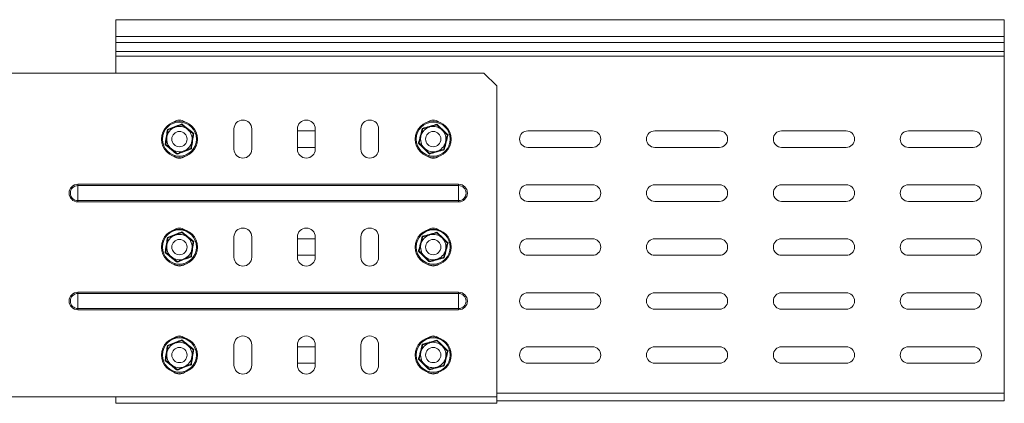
# Model space of a CAD drawing. Header units: millimetres. Extents: x -337 to 4147, y -1590 to -64.
# Tile 41 of 41: x 3759 to 4147, y -515 to -364. Entities that reach past the tile are written whole.
import ezdxf

# ---------------------------------------------------------------- set-up
doc = ezdxf.new("R2010")
doc.units = ezdxf.units.MM

msp = doc.modelspace()

# ---------------------------------------------------------------- linework, layer by layer
at = {"color": 7, "linetype": 'Continuous', "lineweight": 15}
for p, q in [((4147.42, -364.14), (3797.42, -364.14)), ((3797.42, -370.76), (3797.42, -364.14)), ((4147.42, -370.76), (4147.42, -364.14)), ((3797.42, -373.14), (3797.42, -370.76)), ((4147.42, -373.14), (4147.42, -370.76)), ((3797.42, -376.72), (3797.42, -373.14)), ((4147.42, -376.72), (4147.42, -373.14)), ((3797.42, -378.44), (3797.42, -376.72)), ((3797.42, -385.14), (3797.42, -378.44)), ((4147.42, -378.44), (4147.42, -376.72)), ((4147.42, -511.14), (4147.42, -378.44)), ((3942.42, -385.14), (3713.83, -385.14)), ((3947.42, -390.14), (3942.42, -385.14)), ((3947.42, -512.64), (3947.42, -390.14)), ((3843.92, -415.14), (3843.92, -407.14)), ((3850.92, -407.14), (3850.92, -415.14)), ((3868.92, -415.14), (3868.92, -407.14)), ((3875.92, -407.14), (3875.92, -415.14)), ((3893.92, -415.14), (3893.92, -407.14)), ((3900.92, -407.14), (3900.92, -415.14)), ((3868.92, -407.89), (3875.92, -407.89)), ((3925.92, -407.44), (3925.92, -407.57)), ((3959.67, -407.89), (3985.17, -407.89)), ((4009.67, -407.89), (4035.17, -407.89)), ((4059.67, -407.89), (4085.17, -407.89)), ((4109.67, -407.89), (4135.17, -407.89)), ((3875.92, -414.39), (3868.92, -414.39)), ((3918.92, -414.84), (3918.92, -414.71)), ((3985.17, -414.39), (3959.67, -414.39)), ((4035.17, -414.39), (4009.67, -414.39)), ((4085.17, -414.39), (4059.67, -414.39)), ((4135.17, -414.39), (4109.67, -414.39)), ((3959.67, -429.14), (3985.17, -429.14)), ((4009.67, -429.14), (4035.17, -429.14)), ((4059.67, -429.14), (4085.17, -429.14)), ((4109.67, -429.14), (4135.17, -429.14)), ((3985.17, -435.64), (3959.67, -435.64)), ((4035.17, -435.64), (4009.67, -435.64)), ((4085.17, -435.64), (4059.67, -435.64)), ((4135.17, -435.64), (4109.67, -435.64)), ((3843.92, -457.64), (3843.92, -449.64)), ((3850.92, -449.64), (3850.92, -457.64)), ((3868.92, -457.64), (3868.92, -449.64)), ((3875.92, -449.64), (3875.92, -457.64)), ((3893.92, -457.64), (3893.92, -449.64)), ((3900.92, -449.64), (3900.92, -457.64)), ((3925.92, -449.94), (3925.92, -450.07)), ((3868.92, -450.39), (3875.92, -450.39)), ((3959.67, -450.39), (3985.17, -450.39)), ((4009.67, -450.39), (4035.17, -450.39)), ((4059.67, -450.39), (4085.17, -450.39)), ((4109.67, -450.39), (4135.17, -450.39)), ((3875.92, -456.89), (3868.92, -456.89)), ((3918.92, -457.34), (3918.92, -457.21)), ((3985.17, -456.89), (3959.67, -456.89)), ((4035.17, -456.89), (4009.67, -456.89)), ((4085.17, -456.89), (4059.67, -456.89)), ((4135.17, -456.89), (4109.67, -456.89)), ((3959.67, -471.64), (3985.17, -471.64)), ((4009.67, -471.64), (4035.17, -471.64)), ((4059.67, -471.64), (4085.17, -471.64)), ((4109.67, -471.64), (4135.17, -471.64)), ((3985.17, -478.14), (3959.67, -478.14)), ((4035.17, -478.14), (4009.67, -478.14)), ((4085.17, -478.14), (4059.67, -478.14)), ((4135.17, -478.14), (4109.67, -478.14)), ((3843.92, -500.14), (3843.92, -492.14)), ((3850.92, -492.14), (3850.92, -500.14)), ((3868.92, -500.14), (3868.92, -492.14)), ((3875.92, -492.14), (3875.92, -500.14)), ((3893.92, -500.14), (3893.92, -492.14)), ((3900.92, -492.14), (3900.92, -500.14)), ((3925.92, -492.44), (3925.92, -492.57)), ((3868.92, -492.89), (3875.92, -492.89)), ((3959.67, -492.89), (3985.17, -492.89)), ((4009.67, -492.89), (4035.17, -492.89)), ((4059.67, -492.89), (4085.17, -492.89)), ((4109.67, -492.89), (4135.17, -492.89)), ((3875.92, -499.39), (3868.92, -499.39)), ((3918.92, -499.84), (3918.92, -499.71)), ((3985.17, -499.39), (3959.67, -499.39)), ((4035.17, -499.39), (4009.67, -499.39)), ((4085.17, -499.39), (4059.67, -499.39)), ((4135.17, -499.39), (4109.67, -499.39)), ((4147.42, -514.14), (4147.42, -511.14)), ((3797.42, -512.64), (3687.42, -512.64)), ((3797.42, -515.14), (3797.42, -512.64)), ((3947.42, -515.14), (3797.42, -515.14)), ((3947.42, -515.14), (3947.42, -512.64)), ((4147.42, -514.14), (3947.42, -514.14))]:
    msp.add_line(p, q, dxfattribs=at)
at = {"color": 7, "linetype": 'Continuous', "lineweight": 0}
for p, q in [((4147.42, -370.76), (3797.42, -370.76)), ((4147.42, -373.14), (3797.42, -373.14)), ((4147.42, -376.72), (3797.42, -376.72)), ((4147.42, -378.44), (3797.42, -378.44)), ((3782.42, -429.42), (3782.42, -428.93)), ((3782.42, -428.93), (3932.42, -428.93)), ((3932.42, -429.42), (3782.42, -429.42)), ((3782.42, -429.42), (3782.42, -435.36)), ((3932.42, -429.42), (3932.42, -428.93)), ((3932.42, -429.42), (3932.42, -435.36)), ((3782.42, -435.36), (3932.42, -435.36)), ((3782.42, -435.85), (3782.42, -435.36)), ((3932.42, -435.85), (3782.42, -435.85)), ((3932.42, -435.85), (3932.42, -435.36)), ((3782.42, -471.92), (3782.42, -471.43)), ((3782.42, -471.43), (3932.42, -471.43)), ((3782.42, -471.92), (3782.42, -477.86)), ((3932.42, -471.92), (3782.42, -471.92)), ((3932.42, -471.92), (3932.42, -471.43)), ((3932.42, -471.92), (3932.42, -477.86)), ((3782.42, -477.86), (3932.42, -477.86)), ((3782.42, -478.35), (3782.42, -477.86)), ((3932.42, -478.35), (3782.42, -478.35)), ((3932.42, -478.35), (3932.42, -477.86)), ((4147.42, -511.14), (3947.42, -511.14)), ((3947.42, -512.64), (3797.42, -512.64))]:
    msp.add_line(p, q, dxfattribs=at)
at = {"color": 7, "linetype": 'Continuous', "lineweight": 15}
for centre, radius in [((3822.42, -411.14), 7.1), ((3922.42, -411.14), 7.1), ((3822.42, -411.14), 3), ((3922.42, -411.14), 3), ((3822.42, -453.64), 7.1), ((3922.42, -453.64), 7.1), ((3822.42, -453.64), 3), ((3922.42, -453.64), 3), ((3822.42, -496.14), 7.1), ((3922.42, -496.14), 7.1), ((3822.42, -496.14), 3), ((3922.42, -496.14), 3)]:
    msp.add_circle(centre, radius, dxfattribs=at)
at = {"color": 7, "linetype": 'Continuous', "lineweight": 0}
for centre in [(3822.42, -411.14), (3922.42, -411.14), (3822.42, -453.64), (3922.42, -453.64), (3822.42, -496.14), (3922.42, -496.14)]:
    msp.add_circle(centre, 6.73, dxfattribs=at)
at = {"color": 7, "linetype": 'Continuous', "lineweight": 15}
for centre, radius, start, end in [((3822.42, -411.14), 5, 111.1134, 171.1134), ((3822.42, -407.14), 3.5, 52.3192, 127.6808), ((3822.42, -411.14), 5, 51.1134, 111.1134), ((3822.42, -411.14), 5, 351.1134, 51.1134), ((3847.42, -407.14), 3.5, 0, 180), ((3872.42, -407.14), 3.5, 0, 180), ((3897.42, -407.14), 3.5, 0, 180), ((3922.42, -411.14), 5, 105.7649, 165.7649), ((3922.42, -407.14), 3.5, 52.3192, 127.6808), ((3922.42, -411.14), 5, 45.7649, 105.7649), ((3822.42, -411.14), 5, 171.1134, 231.1134), ((3922.42, -411.14), 5, 165.7649, 225.7649), ((3922.42, -411.14), 5, 345.7649, 45.7649), ((3959.67, -411.14), 3.25, 90, 270), ((3985.17, -411.14), 3.25, 270, 90), ((4009.67, -411.14), 3.25, 90, 270), ((4035.17, -411.14), 3.25, 270, 90), ((4059.67, -411.14), 3.25, 90, 270), ((4085.17, -411.14), 3.25, 270, 90), ((4109.67, -411.14), 3.25, 90, 270), ((4135.17, -411.14), 3.25, 270, 90), ((3822.42, -411.14), 5, 231.1134, 291.1134), ((3822.42, -411.14), 5, 291.1134, 351.1134), ((3922.42, -411.14), 5, 225.7649, 285.7649), ((3922.42, -411.14), 5, 285.7649, 345.7649), ((3822.42, -415.14), 3.5, 232.3192, 307.6808), ((3847.42, -415.14), 3.5, 180, 0), ((3872.42, -415.14), 3.5, 180, 0), ((3897.42, -415.14), 3.5, 180, 0), ((3922.42, -415.14), 3.5, 232.3192, 307.6808), ((3959.67, -432.39), 3.25, 90, 270), ((3985.17, -432.39), 3.25, 270, 90), ((4009.67, -432.39), 3.25, 90, 270), ((4035.17, -432.39), 3.25, 270, 90), ((4059.67, -432.39), 3.25, 90, 270), ((4085.17, -432.39), 3.25, 270, 90), ((4109.67, -432.39), 3.25, 90, 270), ((4135.17, -432.39), 3.25, 270, 90), ((3822.42, -453.64), 5, 111.1134, 171.1134), ((3822.42, -449.64), 3.5, 52.3192, 127.6808), ((3822.42, -453.64), 5, 51.1134, 111.1134), ((3822.42, -453.64), 5, 351.1134, 51.1134), ((3847.42, -449.64), 3.5, 0, 180), ((3872.42, -449.64), 3.5, 0, 180), ((3897.42, -449.64), 3.5, 0, 180), ((3922.42, -453.64), 5, 105.7649, 165.7649), ((3922.42, -449.64), 3.5, 52.3192, 127.6808), ((3922.42, -453.64), 5, 45.7649, 105.7649), ((3822.42, -453.64), 5, 171.1134, 231.1134), ((3922.42, -453.64), 5, 165.7649, 225.7649), ((3922.42, -453.64), 5, 345.7649, 45.7649), ((3959.67, -453.64), 3.25, 90, 270), ((3985.17, -453.64), 3.25, 270, 90), ((4009.67, -453.64), 3.25, 90, 270), ((4035.17, -453.64), 3.25, 270, 90), ((4059.67, -453.64), 3.25, 90, 270), ((4085.17, -453.64), 3.25, 270, 90), ((4109.67, -453.64), 3.25, 90, 270), ((4135.17, -453.64), 3.25, 270, 90), ((3822.42, -453.64), 5, 231.1134, 291.1134), ((3822.42, -453.64), 5, 291.1134, 351.1134), ((3847.42, -457.64), 3.5, 180, 0), ((3872.42, -457.64), 3.5, 180, 0), ((3897.42, -457.64), 3.5, 180, 0), ((3922.42, -453.64), 5, 225.7649, 285.7649), ((3922.42, -453.64), 5, 285.7649, 345.7649), ((3822.42, -457.64), 3.5, 232.3192, 307.6808), ((3922.42, -457.64), 3.5, 232.3192, 307.6808), ((3959.67, -474.89), 3.25, 90, 270), ((3985.17, -474.89), 3.25, 270, 90), ((4009.67, -474.89), 3.25, 90, 270), ((4035.17, -474.89), 3.25, 270, 90), ((4059.67, -474.89), 3.25, 90, 270), ((4085.17, -474.89), 3.25, 270, 90), ((4109.67, -474.89), 3.25, 90, 270), ((4135.17, -474.89), 3.25, 270, 90), ((3822.42, -492.14), 3.5, 52.3192, 127.6808), ((3847.42, -492.14), 3.5, 0, 180), ((3872.42, -492.14), 3.5, 0, 180), ((3897.42, -492.14), 3.5, 0, 180), ((3922.42, -492.14), 3.5, 52.3192, 127.6808), ((3822.42, -496.14), 5, 111.1134, 171.1134), ((3822.42, -496.14), 5, 51.1134, 111.1134), ((3822.42, -496.14), 5, 351.1134, 51.1134), ((3922.42, -496.14), 5, 105.7649, 165.7649), ((3922.42, -496.14), 5, 45.7649, 105.7649), ((3922.42, -496.14), 5, 345.7649, 45.7649), ((3822.42, -496.14), 5, 171.1134, 231.1134), ((3922.42, -496.14), 5, 165.7649, 225.7649), ((3959.67, -496.14), 3.25, 90, 270), ((3985.17, -496.14), 3.25, 270, 90), ((4009.67, -496.14), 3.25, 90, 270), ((4035.17, -496.14), 3.25, 270, 90), ((4059.67, -496.14), 3.25, 90, 270), ((4085.17, -496.14), 3.25, 270, 90), ((4109.67, -496.14), 3.25, 90, 270), ((4135.17, -496.14), 3.25, 270, 90), ((3822.42, -496.14), 5, 231.1134, 291.1134), ((3822.42, -496.14), 5, 291.1134, 351.1134), ((3847.42, -500.14), 3.5, 180, 0), ((3872.42, -500.14), 3.5, 180, 0), ((3897.42, -500.14), 3.5, 180, 0), ((3922.42, -496.14), 5, 225.7649, 285.7649), ((3922.42, -496.14), 5, 285.7649, 345.7649), ((3822.42, -500.14), 3.5, 232.3192, 307.6808), ((3922.42, -500.14), 3.5, 232.3192, 307.6808)]:
    msp.add_arc(centre, radius, start, end, dxfattribs=at)
at = {"color": 7, "linetype": 'Continuous', "lineweight": 0}
for centre, radius, start, end in [((3782.42, -432.39), 3.46, 90, 270), ((3782.42, -432.39), 2.97, 90, 270), ((3932.42, -432.39), 3.46, 270, 90), ((3932.42, -432.39), 2.97, 270, 90), ((3782.42, -474.89), 3.46, 90, 270), ((3782.42, -474.89), 2.97, 90, 270), ((3932.42, -474.89), 3.46, 270, 90), ((3932.42, -474.89), 2.97, 270, 90)]:
    msp.add_arc(centre, radius, start, end, dxfattribs=at)
for points, knots in [([(3816.76, -413.33), (3816.8, -413.09), (3817, -411.92), (3817.32, -409.9), (3817.58, -408.14), (3817.7, -407.33)], [0, 0, 0, 0, 0.118083, 0.592258, 1, 1, 1, 1]), ([(3817.7, -407.33), (3817.92, -407.25), (3819.03, -406.83), (3820.94, -406.1), (3822.6, -405.45), (3823.36, -405.15)], [0, 0, 0, 0, 0.118083, 0.592259, 1, 1, 1, 1]), ([(3823.36, -405.15), (3823.54, -405.3), (3824.46, -406.05), (3826.05, -407.34), (3827.44, -408.45), (3828.08, -408.96)], [0, 0, 0, 0, 0.118086, 0.592261, 1, 1, 1, 1]), ([(3916.58, -412.79), (3916.64, -412.56), (3916.95, -411.41), (3917.46, -409.43), (3917.88, -407.71), (3918.08, -406.91)], [0, 0, 0, 0, 0.118083, 0.592258, 1, 1, 1, 1]), ([(3918.08, -406.91), (3918.3, -406.85), (3919.45, -406.53), (3921.42, -405.99), (3923.13, -405.49), (3923.91, -405.26)], [0, 0, 0, 0, 0.118082, 0.592258, 1, 1, 1, 1]), ([(3923.91, -405.26), (3924.08, -405.43), (3924.92, -406.26), (3926.38, -407.7), (3927.67, -408.92), (3928.26, -409.49)], [0, 0, 0, 0, 0.1180826, 0.5922584, 1, 1, 1, 1]), ([(3828.08, -408.96), (3828.04, -409.19), (3827.85, -410.36), (3827.52, -412.38), (3827.26, -414.14), (3827.14, -414.95)], [0, 0, 0, 0, 0.118082, 0.592258, 1, 1, 1, 1]), ([(3928.26, -409.49), (3928.2, -409.72), (3927.9, -410.87), (3927.39, -412.85), (3926.96, -414.57), (3926.77, -415.37)], [0, 0, 0, 0, 0.1180833, 0.5922591, 1, 1, 1, 1]), ([(3821.49, -417.13), (3821.3, -416.98), (3820.39, -416.23), (3818.8, -414.94), (3817.41, -413.84), (3816.76, -413.33)], [0, 0, 0, 0, 0.118083, 0.592259, 1, 1, 1, 1]), ([(3827.14, -414.95), (3826.92, -415.03), (3825.81, -415.45), (3823.9, -416.18), (3822.25, -416.83), (3821.49, -417.13)], [0, 0, 0, 0, 0.118085, 0.592258, 1, 1, 1, 1]), ([(3920.93, -417.02), (3920.76, -416.85), (3919.92, -416.02), (3918.46, -414.58), (3917.18, -413.36), (3916.58, -412.79)], [0, 0, 0, 0, 0.118083, 0.5922601, 1, 1, 1, 1]), ([(3926.77, -415.37), (3926.54, -415.43), (3925.4, -415.75), (3923.42, -416.29), (3921.72, -416.79), (3920.93, -417.02)], [0, 0, 0, 0, 0.118082, 0.592258, 1, 1, 1, 1]), ([(3816.76, -455.83), (3816.8, -455.59), (3817, -454.42), (3817.32, -452.4), (3817.58, -450.64), (3817.7, -449.83)], [0, 0, 0, 0, 0.118083, 0.592258, 1, 1, 1, 1]), ([(3817.7, -449.83), (3817.92, -449.75), (3819.03, -449.33), (3820.94, -448.6), (3822.6, -447.95), (3823.36, -447.65)], [0, 0, 0, 0, 0.118083, 0.592259, 1, 1, 1, 1]), ([(3823.36, -447.65), (3823.54, -447.8), (3824.46, -448.55), (3826.05, -449.84), (3827.44, -450.95), (3828.08, -451.46)], [0, 0, 0, 0, 0.118087, 0.592261, 1, 1, 1, 1]), ([(3916.58, -455.29), (3916.64, -455.06), (3916.95, -453.91), (3917.46, -451.93), (3917.88, -450.21), (3918.08, -449.41)], [0, 0, 0, 0, 0.118083, 0.592259, 1, 1, 1, 1]), ([(3918.08, -449.41), (3918.3, -449.35), (3919.45, -449.03), (3921.42, -448.49), (3923.13, -447.99), (3923.91, -447.76)], [0, 0, 0, 0, 0.118082, 0.592258, 1, 1, 1, 1]), ([(3923.91, -447.76), (3924.08, -447.93), (3924.92, -448.76), (3926.38, -450.2), (3927.67, -451.42), (3928.26, -451.99)], [0, 0, 0, 0, 0.118083, 0.592258, 1, 1, 1, 1]), ([(3828.08, -451.46), (3828.04, -451.69), (3827.85, -452.86), (3827.52, -454.88), (3827.26, -456.64), (3827.14, -457.45)], [0, 0, 0, 0, 0.118083, 0.5922579, 1, 1, 1, 1]), ([(3928.26, -451.99), (3928.2, -452.22), (3927.9, -453.37), (3927.39, -455.35), (3926.96, -457.07), (3926.77, -457.87)], [0, 0, 0, 0, 0.118083, 0.592259, 1, 1, 1, 1]), ([(3821.49, -459.63), (3821.3, -459.48), (3820.39, -458.73), (3818.8, -457.44), (3817.41, -456.34), (3816.76, -455.83)], [0, 0, 0, 0, 0.118082, 0.592259, 1, 1, 1, 1]), ([(3827.14, -457.45), (3826.92, -457.53), (3825.81, -457.95), (3823.9, -458.68), (3822.25, -459.33), (3821.49, -459.63)], [0, 0, 0, 0, 0.118085, 0.592258, 1, 1, 1, 1]), ([(3920.93, -459.52), (3920.76, -459.35), (3919.92, -458.52), (3918.46, -457.08), (3917.18, -455.86), (3916.58, -455.29)], [0, 0, 0, 0, 0.118083, 0.59226, 1, 1, 1, 1]), ([(3926.77, -457.87), (3926.54, -457.93), (3925.4, -458.25), (3923.42, -458.79), (3921.72, -459.29), (3920.93, -459.52)], [0, 0, 0, 0, 0.118082, 0.5922578, 1, 1, 1, 1]), ([(3816.76, -498.33), (3816.8, -498.09), (3817, -496.92), (3817.32, -494.9), (3817.58, -493.14), (3817.7, -492.33)], [0, 0, 0, 0, 0.118083, 0.592258, 1, 1, 1, 1]), ([(3817.7, -492.33), (3817.92, -492.25), (3819.03, -491.83), (3820.94, -491.1), (3822.6, -490.45), (3823.36, -490.15)], [0, 0, 0, 0, 0.118083, 0.592259, 1, 1, 1, 1]), ([(3823.36, -490.15), (3823.54, -490.3), (3824.46, -491.05), (3826.05, -492.34), (3827.44, -493.45), (3828.08, -493.96)], [0, 0, 0, 0, 0.118086, 0.592261, 1, 1, 1, 1]), ([(3916.58, -497.79), (3916.64, -497.56), (3916.95, -496.41), (3917.46, -494.43), (3917.88, -492.71), (3918.08, -491.91)], [0, 0, 0, 0, 0.118083, 0.592258, 1, 1, 1, 1]), ([(3918.08, -491.91), (3918.3, -491.85), (3919.45, -491.53), (3921.42, -490.99), (3923.13, -490.49), (3923.91, -490.26)], [0, 0, 0, 0, 0.118082, 0.592258, 1, 1, 1, 1]), ([(3923.91, -490.26), (3924.08, -490.43), (3924.92, -491.26), (3926.38, -492.7), (3927.67, -493.92), (3928.26, -494.49)], [0, 0, 0, 0, 0.118083, 0.592258, 1, 1, 1, 1]), ([(3828.08, -493.96), (3828.04, -494.19), (3827.85, -495.36), (3827.52, -497.38), (3827.26, -499.14), (3827.14, -499.95)], [0, 0, 0, 0, 0.118083, 0.592258, 1, 1, 1, 1]), ([(3928.26, -494.49), (3928.2, -494.72), (3927.9, -495.87), (3927.39, -497.85), (3926.96, -499.57), (3926.77, -500.37)], [0, 0, 0, 0, 0.118083, 0.592259, 1, 1, 1, 1]), ([(3821.49, -502.13), (3821.3, -501.98), (3820.39, -501.23), (3818.8, -499.94), (3817.41, -498.84), (3816.76, -498.33)], [0, 0, 0, 0, 0.118083, 0.592259, 1, 1, 1, 1]), ([(3827.14, -499.95), (3826.92, -500.03), (3825.81, -500.45), (3823.9, -501.18), (3822.25, -501.83), (3821.49, -502.13)], [0, 0, 0, 0, 0.118085, 0.592258, 1, 1, 1, 1]), ([(3920.93, -502.02), (3920.76, -501.85), (3919.92, -501.02), (3918.46, -499.58), (3917.18, -498.36), (3916.58, -497.79)], [0, 0, 0, 0, 0.118083, 0.59226, 1, 1, 1, 1]), ([(3926.77, -500.37), (3926.54, -500.43), (3925.4, -500.75), (3923.42, -501.29), (3921.72, -501.79), (3920.93, -502.02)], [0, 0, 0, 0, 0.118082, 0.592258, 1, 1, 1, 1])]:
    msp.add_open_spline(points, degree=3, knots=knots, dxfattribs=at)
at = {"color": 7, "linetype": 'Continuous', "lineweight": 15}
for points, knots in [([(3817.7, -407.33), (3817.7, -407.33), (3817.73, -407.36), (3817.8, -407.41), (3817.87, -407.47), (3817.92, -407.51), (3817.92, -407.51), (3817.93, -407.52)], [0, 0, 0, 0, 0.007895, 0.267531, 0.52861, 0.76382, 1, 1, 1, 1]), ([(3817.93, -407.52), (3818.72, -407.21), (3819.61, -406.87), (3820.53, -406.51), (3820.62, -406.48)], [0, 0, 0, 0, 0.896037, 1, 1, 1, 1]), ([(3820.62, -406.48), (3821.36, -406.19), (3822.28, -405.83), (3823.14, -405.5), (3823.31, -405.44)], [0, 0, 0, 0, 0.8014645, 1, 1, 1, 1]), ([(3823.31, -405.44), (3823.31, -405.43), (3823.32, -405.42), (3823.33, -405.36), (3823.34, -405.27), (3823.35, -405.19), (3823.36, -405.15), (3823.36, -405.15)], [0, 0, 0, 0, 0.236179, 0.471384, 0.732463, 0.992099, 1, 1, 1, 1]), ([(3825.56, -407.25), (3825.45, -407.16), (3824.71, -406.56), (3823.95, -405.95), (3823.34, -405.46), (3823.31, -405.44)], [0, 0, 0, 0, 0.14848, 0.965572, 1, 1, 1, 1]), ([(3827.81, -409.06), (3827.62, -408.91), (3826.9, -408.33), (3826.13, -407.71), (3825.56, -407.25)], [0, 0, 0, 0, 0.263258, 1, 1, 1, 1]), ([(3917.58, -409.91), (3917.77, -409.14), (3918.01, -408.19), (3918.24, -407.29), (3918.29, -407.11)], [0, 0, 0, 0, 0.801466, 1, 1, 1, 1]), ([(3918.08, -406.91), (3918.08, -406.91), (3918.11, -406.94), (3918.16, -406.99), (3918.23, -407.06), (3918.28, -407.1), (3918.28, -407.11), (3918.29, -407.11)], [0, 0, 0, 0, 0.007915, 0.267542, 0.528609, 0.763823, 1, 1, 1, 1]), ([(3918.29, -407.11), (3919.1, -406.88), (3920.02, -406.62), (3920.97, -406.36), (3921.06, -406.33)], [0, 0, 0, 0, 0.896033, 1, 1, 1, 1]), ([(3921.06, -406.33), (3921.83, -406.11), (3922.78, -405.84), (3923.67, -405.59), (3923.84, -405.54)], [0, 0, 0, 0, 0.801465, 1, 1, 1, 1]), ([(3923.84, -405.54), (3923.84, -405.54), (3923.85, -405.53), (3923.86, -405.47), (3923.88, -405.38), (3923.9, -405.3), (3923.91, -405.26), (3923.91, -405.26)], [0, 0, 0, 0, 0.23618, 0.471379, 0.732468, 0.992102, 1, 1, 1, 1]), ([(3925.91, -407.56), (3925.81, -407.46), (3925.12, -406.79), (3924.43, -406.11), (3923.86, -405.57), (3923.84, -405.54)], [0, 0, 0, 0, 0.148491, 0.965576, 1, 1, 1, 1]), ([(3817.04, -413.22), (3817.17, -412.38), (3817.31, -411.44), (3817.47, -410.47), (3817.48, -410.37)], [0, 0, 0, 0, 0.896036, 1, 1, 1, 1]), ([(3817.48, -410.37), (3817.6, -409.59), (3817.76, -408.61), (3817.9, -407.7), (3817.93, -407.52)], [0, 0, 0, 0, 0.801464, 1, 1, 1, 1]), ([(3827.81, -409.06), (3827.68, -409.9), (3827.53, -410.84), (3827.38, -411.81), (3827.36, -411.91)], [0, 0, 0, 0, 0.896038, 1, 1, 1, 1]), ([(3827.81, -409.06), (3827.81, -409.06), (3827.82, -409.06), (3827.88, -409.03), (3827.97, -409), (3828.04, -408.97), (3828.08, -408.96), (3828.08, -408.96)], [0, 0, 0, 0, 0.236176, 0.471392, 0.732481, 0.992099, 1, 1, 1, 1]), ([(3916.87, -412.71), (3917.07, -411.89), (3917.31, -410.97), (3917.55, -410.01), (3917.58, -409.91)], [0, 0, 0, 0, 0.896037, 1, 1, 1, 1]), ([(3927.98, -409.57), (3927.8, -409.4), (3927.14, -408.76), (3926.43, -408.07), (3925.91, -407.56)], [0, 0, 0, 0, 0.263252, 1, 1, 1, 1]), ([(3927.98, -409.57), (3927.77, -410.4), (3927.54, -411.32), (3927.29, -412.27), (3927.27, -412.37)], [0, 0, 0, 0, 0.8960398, 1, 1, 1, 1]), ([(3927.98, -409.57), (3927.98, -409.57), (3927.99, -409.57), (3928.05, -409.55), (3928.14, -409.53), (3928.22, -409.5), (3928.26, -409.49), (3928.26, -409.49)], [0, 0, 0, 0, 0.236173, 0.47139, 0.73249, 0.992082, 1, 1, 1, 1]), ([(3816.76, -413.33), (3816.76, -413.33), (3816.8, -413.31), (3816.88, -413.28), (3816.96, -413.25), (3817.02, -413.22), (3817.03, -413.22), (3817.04, -413.22)], [0, 0, 0, 0, 0.007901, 0.267534, 0.528619, 0.763819, 1, 1, 1, 1]), ([(3819.28, -415.03), (3819.17, -414.94), (3818.43, -414.34), (3817.67, -413.73), (3817.06, -413.24), (3817.04, -413.22)], [0, 0, 0, 0, 0.148484, 0.965572, 1, 1, 1, 1]), ([(3821.53, -416.84), (3821.34, -416.69), (3820.62, -416.11), (3819.85, -415.49), (3819.28, -415.03)], [0, 0, 0, 0, 0.263252, 1, 1, 1, 1]), ([(3826.92, -414.77), (3826.12, -415.07), (3825.24, -415.41), (3824.32, -415.77), (3824.22, -415.8)], [0, 0, 0, 0, 0.896042, 1, 1, 1, 1]), ([(3827.36, -411.91), (3827.24, -412.7), (3827.09, -413.67), (3826.94, -414.58), (3826.92, -414.77)], [0, 0, 0, 0, 0.801464, 1, 1, 1, 1]), ([(3826.92, -414.77), (3826.92, -414.77), (3826.93, -414.77), (3826.98, -414.81), (3827.05, -414.87), (3827.11, -414.92), (3827.14, -414.95), (3827.14, -414.95)], [0, 0, 0, 0, 0.236173, 0.471376, 0.732484, 0.992075, 1, 1, 1, 1]), ([(3916.58, -412.79), (3916.59, -412.79), (3916.63, -412.78), (3916.7, -412.76), (3916.79, -412.73), (3916.85, -412.71), (3916.86, -412.71), (3916.87, -412.71)], [0, 0, 0, 0, 0.007914, 0.267556, 0.52861, 0.763821, 1, 1, 1, 1]), ([(3918.93, -414.72), (3918.83, -414.62), (3918.15, -413.96), (3917.45, -413.28), (3916.89, -412.73), (3916.87, -412.71)], [0, 0, 0, 0, 0.148491, 0.965574, 1, 1, 1, 1]), ([(3921, -416.74), (3920.83, -416.57), (3920.17, -415.92), (3919.46, -415.23), (3918.93, -414.72)], [0, 0, 0, 0, 0.263252, 1, 1, 1, 1]), ([(3927.27, -412.37), (3927.07, -413.14), (3926.83, -414.1), (3926.6, -414.99), (3926.56, -415.17)], [0, 0, 0, 0, 0.8014617, 1, 1, 1, 1]), ([(3821.49, -417.13), (3821.49, -417.13), (3821.49, -417.09), (3821.5, -417.01), (3821.52, -416.92), (3821.53, -416.86), (3821.53, -416.85), (3821.53, -416.84)], [0, 0, 0, 0, 0.007919, 0.267537, 0.528618, 0.763822, 1, 1, 1, 1]), ([(3824.22, -415.8), (3823.48, -416.09), (3822.56, -416.45), (3821.7, -416.78), (3821.53, -416.84)], [0, 0, 0, 0, 0.801465, 1, 1, 1, 1]), ([(3920.93, -417.02), (3920.93, -417.02), (3920.94, -416.98), (3920.96, -416.9), (3920.98, -416.81), (3921, -416.75), (3921, -416.74), (3921, -416.74)], [0, 0, 0, 0, 0.007911, 0.267532, 0.528612, 0.763817, 1, 1, 1, 1]), ([(3923.78, -415.95), (3923.02, -416.17), (3922.07, -416.44), (3921.18, -416.69), (3921, -416.74)], [0, 0, 0, 0, 0.801463, 1, 1, 1, 1]), ([(3926.56, -415.17), (3925.74, -415.4), (3924.83, -415.66), (3923.88, -415.92), (3923.78, -415.95)], [0, 0, 0, 0, 0.896033, 1, 1, 1, 1]), ([(3926.56, -415.17), (3926.56, -415.17), (3926.57, -415.18), (3926.61, -415.22), (3926.68, -415.29), (3926.74, -415.34), (3926.77, -415.37), (3926.77, -415.37)], [0, 0, 0, 0, 0.23618, 0.471375, 0.732462, 0.992095, 1, 1, 1, 1]), ([(3817.7, -449.83), (3817.7, -449.83), (3817.73, -449.86), (3817.8, -449.91), (3817.87, -449.97), (3817.92, -450.01), (3817.92, -450.01), (3817.93, -450.02)], [0, 0, 0, 0, 0.007895, 0.267534, 0.52861, 0.76382, 1, 1, 1, 1]), ([(3817.93, -450.02), (3818.72, -449.71), (3819.61, -449.37), (3820.53, -449.01), (3820.62, -448.98)], [0, 0, 0, 0, 0.896037, 1, 1, 1, 1]), ([(3820.62, -448.98), (3821.36, -448.69), (3822.28, -448.33), (3823.14, -448), (3823.31, -447.94)], [0, 0, 0, 0, 0.801465, 1, 1, 1, 1]), ([(3823.31, -447.94), (3823.31, -447.93), (3823.32, -447.92), (3823.33, -447.86), (3823.34, -447.77), (3823.35, -447.69), (3823.36, -447.65), (3823.36, -447.65)], [0, 0, 0, 0, 0.23618, 0.471384, 0.732457, 0.992092, 1, 1, 1, 1]), ([(3825.56, -449.75), (3825.45, -449.66), (3824.71, -449.06), (3823.95, -448.45), (3823.34, -447.96), (3823.31, -447.94)], [0, 0, 0, 0, 0.14848, 0.965572, 1, 1, 1, 1]), ([(3827.81, -451.56), (3827.62, -451.41), (3826.9, -450.83), (3826.13, -450.21), (3825.56, -449.75)], [0, 0, 0, 0, 0.263258, 1, 1, 1, 1]), ([(3917.58, -452.41), (3917.77, -451.64), (3918.01, -450.69), (3918.24, -449.79), (3918.29, -449.61)], [0, 0, 0, 0, 0.801464, 1, 1, 1, 1]), ([(3918.08, -449.41), (3918.08, -449.41), (3918.11, -449.44), (3918.16, -449.49), (3918.23, -449.56), (3918.28, -449.6), (3918.28, -449.61), (3918.29, -449.61)], [0, 0, 0, 0, 0.00791, 0.267539, 0.528604, 0.763822, 1, 1, 1, 1]), ([(3918.29, -449.61), (3919.1, -449.38), (3920.02, -449.12), (3920.97, -448.86), (3921.06, -448.83)], [0, 0, 0, 0, 0.896033, 1, 1, 1, 1]), ([(3921.06, -448.83), (3921.83, -448.61), (3922.78, -448.34), (3923.67, -448.09), (3923.84, -448.04)], [0, 0, 0, 0, 0.801465, 1, 1, 1, 1]), ([(3923.84, -448.04), (3923.84, -448.04), (3923.85, -448.03), (3923.86, -447.97), (3923.88, -447.88), (3923.9, -447.8), (3923.91, -447.76), (3923.91, -447.76)], [0, 0, 0, 0, 0.236177, 0.47138, 0.732457, 0.992089, 1, 1, 1, 1]), ([(3925.91, -450.06), (3925.81, -449.96), (3925.12, -449.29), (3924.43, -448.61), (3923.86, -448.07), (3923.84, -448.04)], [0, 0, 0, 0, 0.148491, 0.965575, 1, 1, 1, 1]), ([(3817.04, -455.72), (3817.17, -454.88), (3817.31, -453.94), (3817.47, -452.97), (3817.48, -452.87)], [0, 0, 0, 0, 0.896037, 1, 1, 1, 1]), ([(3817.48, -452.87), (3817.6, -452.09), (3817.76, -451.11), (3817.9, -450.2), (3817.93, -450.02)], [0, 0, 0, 0, 0.801463, 1, 1, 1, 1]), ([(3827.81, -451.56), (3827.68, -452.4), (3827.53, -453.34), (3827.38, -454.31), (3827.36, -454.41)], [0, 0, 0, 0, 0.896036, 1, 1, 1, 1]), ([(3827.81, -451.56), (3827.81, -451.56), (3827.82, -451.56), (3827.88, -451.53), (3827.97, -451.5), (3828.04, -451.47), (3828.08, -451.46), (3828.08, -451.46)], [0, 0, 0, 0, 0.236176, 0.471392, 0.732483, 0.992099, 1, 1, 1, 1]), ([(3916.87, -455.21), (3917.07, -454.39), (3917.31, -453.47), (3917.55, -452.51), (3917.58, -452.41)], [0, 0, 0, 0, 0.896037, 1, 1, 1, 1]), ([(3927.98, -452.07), (3927.8, -451.9), (3927.14, -451.26), (3926.43, -450.57), (3925.91, -450.06)], [0, 0, 0, 0, 0.263253, 1, 1, 1, 1]), ([(3927.98, -452.07), (3927.77, -452.9), (3927.54, -453.82), (3927.29, -454.77), (3927.27, -454.87)], [0, 0, 0, 0, 0.896038, 1, 1, 1, 1]), ([(3927.98, -452.07), (3927.98, -452.07), (3927.99, -452.07), (3928.05, -452.05), (3928.14, -452.03), (3928.22, -452), (3928.26, -451.99), (3928.26, -451.99)], [0, 0, 0, 0, 0.236174, 0.47139, 0.732489, 0.992086, 1, 1, 1, 1]), ([(3816.76, -455.83), (3816.76, -455.83), (3816.8, -455.81), (3816.88, -455.78), (3816.96, -455.75), (3817.02, -455.72), (3817.03, -455.72), (3817.04, -455.72)], [0, 0, 0, 0, 0.007898, 0.267533, 0.52862, 0.763818, 1, 1, 1, 1]), ([(3819.28, -457.53), (3819.17, -457.44), (3818.43, -456.84), (3817.67, -456.23), (3817.06, -455.74), (3817.04, -455.72)], [0, 0, 0, 0, 0.148484, 0.965572, 1, 1, 1, 1]), ([(3821.53, -459.34), (3821.34, -459.19), (3820.62, -458.61), (3819.85, -457.99), (3819.28, -457.53)], [0, 0, 0, 0, 0.263251, 1, 1, 1, 1]), ([(3826.92, -457.27), (3826.12, -457.57), (3825.24, -457.91), (3824.32, -458.27), (3824.22, -458.3)], [0, 0, 0, 0, 0.896041, 1, 1, 1, 1]), ([(3827.36, -454.41), (3827.24, -455.2), (3827.09, -456.17), (3826.94, -457.08), (3826.92, -457.27)], [0, 0, 0, 0, 0.801464, 1, 1, 1, 1]), ([(3826.92, -457.27), (3826.92, -457.27), (3826.93, -457.27), (3826.98, -457.31), (3827.05, -457.37), (3827.11, -457.42), (3827.14, -457.45), (3827.14, -457.45)], [0, 0, 0, 0, 0.236174, 0.471381, 0.732487, 0.99208, 1, 1, 1, 1]), ([(3916.58, -455.29), (3916.59, -455.29), (3916.63, -455.28), (3916.7, -455.26), (3916.79, -455.23), (3916.85, -455.21), (3916.86, -455.21), (3916.87, -455.21)], [0, 0, 0, 0, 0.007916, 0.267556, 0.528609, 0.763821, 1, 1, 1, 1]), ([(3918.93, -457.22), (3918.83, -457.12), (3918.15, -456.46), (3917.45, -455.78), (3916.89, -455.23), (3916.87, -455.21)], [0, 0, 0, 0, 0.148491, 0.965576, 1, 1, 1, 1]), ([(3921, -459.24), (3920.83, -459.07), (3920.17, -458.42), (3919.46, -457.73), (3918.93, -457.22)], [0, 0, 0, 0, 0.263253, 1, 1, 1, 1]), ([(3926.56, -457.67), (3925.74, -457.9), (3924.83, -458.16), (3923.88, -458.42), (3923.78, -458.45)], [0, 0, 0, 0, 0.896033, 1, 1, 1, 1]), ([(3927.27, -454.87), (3927.07, -455.64), (3926.83, -456.6), (3926.6, -457.49), (3926.56, -457.67)], [0, 0, 0, 0, 0.801461, 1, 1, 1, 1]), ([(3926.56, -457.67), (3926.56, -457.67), (3926.57, -457.68), (3926.61, -457.72), (3926.68, -457.79), (3926.74, -457.84), (3926.77, -457.87), (3926.77, -457.87)], [0, 0, 0, 0, 0.23618, 0.471372, 0.732462, 0.99209, 1, 1, 1, 1]), ([(3821.49, -459.63), (3821.49, -459.63), (3821.49, -459.59), (3821.5, -459.51), (3821.52, -459.42), (3821.53, -459.36), (3821.53, -459.35), (3821.53, -459.34)], [0, 0, 0, 0, 0.007912, 0.267536, 0.528618, 0.763822, 1, 1, 1, 1]), ([(3824.22, -458.3), (3823.48, -458.59), (3822.56, -458.95), (3821.7, -459.28), (3821.53, -459.34)], [0, 0, 0, 0, 0.8014645, 1, 1, 1, 1]), ([(3920.93, -459.52), (3920.93, -459.52), (3920.94, -459.48), (3920.96, -459.4), (3920.98, -459.31), (3921, -459.25), (3921, -459.24), (3921, -459.24)], [0, 0, 0, 0, 0.007911, 0.267532, 0.528616, 0.763818, 1, 1, 1, 1]), ([(3923.78, -458.45), (3923.02, -458.67), (3922.07, -458.94), (3921.18, -459.19), (3921, -459.24)], [0, 0, 0, 0, 0.801463, 1, 1, 1, 1]), ([(3817.48, -495.37), (3817.6, -494.59), (3817.76, -493.61), (3817.9, -492.7), (3817.93, -492.52)], [0, 0, 0, 0, 0.801463, 1, 1, 1, 1]), ([(3817.7, -492.33), (3817.7, -492.33), (3817.73, -492.36), (3817.8, -492.41), (3817.87, -492.47), (3817.92, -492.51), (3817.92, -492.51), (3817.93, -492.52)], [0, 0, 0, 0, 0.007898, 0.267535, 0.528611, 0.76382, 1, 1, 1, 1]), ([(3817.93, -492.52), (3818.72, -492.21), (3819.61, -491.87), (3820.53, -491.51), (3820.62, -491.48)], [0, 0, 0, 0, 0.896037, 1, 1, 1, 1]), ([(3820.62, -491.48), (3821.36, -491.19), (3822.28, -490.83), (3823.14, -490.5), (3823.31, -490.44)], [0, 0, 0, 0, 0.801465, 1, 1, 1, 1]), ([(3823.31, -490.44), (3823.31, -490.43), (3823.32, -490.42), (3823.33, -490.36), (3823.34, -490.27), (3823.35, -490.19), (3823.36, -490.15), (3823.36, -490.15)], [0, 0, 0, 0, 0.23618, 0.471386, 0.732463, 0.992096, 1, 1, 1, 1]), ([(3825.56, -492.25), (3825.45, -492.16), (3824.71, -491.56), (3823.95, -490.95), (3823.34, -490.46), (3823.31, -490.44)], [0, 0, 0, 0, 0.14848, 0.965572, 1, 1, 1, 1]), ([(3827.81, -494.06), (3827.62, -493.91), (3826.9, -493.33), (3826.13, -492.71), (3825.56, -492.25)], [0, 0, 0, 0, 0.263258, 1, 1, 1, 1]), ([(3917.58, -494.91), (3917.77, -494.14), (3918.01, -493.19), (3918.24, -492.29), (3918.29, -492.11)], [0, 0, 0, 0, 0.801464, 1, 1, 1, 1]), ([(3918.08, -491.91), (3918.08, -491.91), (3918.11, -491.94), (3918.16, -491.99), (3918.23, -492.06), (3918.28, -492.1), (3918.28, -492.11), (3918.29, -492.11)], [0, 0, 0, 0, 0.007909, 0.267541, 0.528605, 0.763823, 1, 1, 1, 1]), ([(3918.29, -492.11), (3919.1, -491.88), (3920.02, -491.62), (3920.97, -491.36), (3921.06, -491.33)], [0, 0, 0, 0, 0.896033, 1, 1, 1, 1]), ([(3921.06, -491.33), (3921.83, -491.11), (3922.78, -490.84), (3923.67, -490.59), (3923.84, -490.54)], [0, 0, 0, 0, 0.801465, 1, 1, 1, 1]), ([(3923.84, -490.54), (3923.84, -490.54), (3923.85, -490.53), (3923.86, -490.47), (3923.88, -490.38), (3923.9, -490.3), (3923.91, -490.26), (3923.91, -490.26)], [0, 0, 0, 0, 0.236178, 0.47138, 0.73246, 0.992092, 1, 1, 1, 1]), ([(3925.91, -492.56), (3925.81, -492.46), (3925.12, -491.79), (3924.43, -491.11), (3923.86, -490.57), (3923.84, -490.54)], [0, 0, 0, 0, 0.148491, 0.965576, 1, 1, 1, 1]), ([(3927.98, -494.57), (3927.8, -494.4), (3927.14, -493.76), (3926.43, -493.07), (3925.91, -492.56)], [0, 0, 0, 0, 0.263253, 1, 1, 1, 1]), ([(3817.04, -498.22), (3817.17, -497.38), (3817.31, -496.44), (3817.47, -495.47), (3817.48, -495.37)], [0, 0, 0, 0, 0.8960373, 1, 1, 1, 1]), ([(3827.81, -494.06), (3827.68, -494.9), (3827.53, -495.84), (3827.38, -496.81), (3827.36, -496.91)], [0, 0, 0, 0, 0.896036, 1, 1, 1, 1]), ([(3827.81, -494.06), (3827.81, -494.06), (3827.82, -494.06), (3827.88, -494.03), (3827.97, -494), (3828.04, -493.97), (3828.08, -493.96), (3828.08, -493.96)], [0, 0, 0, 0, 0.236176, 0.471392, 0.732483, 0.9921, 1, 1, 1, 1]), ([(3916.87, -497.71), (3917.07, -496.89), (3917.31, -495.97), (3917.55, -495.01), (3917.58, -494.91)], [0, 0, 0, 0, 0.8960376, 1, 1, 1, 1]), ([(3927.98, -494.57), (3927.77, -495.4), (3927.54, -496.32), (3927.29, -497.27), (3927.27, -497.37)], [0, 0, 0, 0, 0.896038, 1, 1, 1, 1]), ([(3927.98, -494.57), (3927.98, -494.57), (3927.99, -494.57), (3928.05, -494.55), (3928.14, -494.53), (3928.22, -494.5), (3928.26, -494.49), (3928.26, -494.49)], [0, 0, 0, 0, 0.236173, 0.47139, 0.732489, 0.992084, 1, 1, 1, 1]), ([(3816.76, -498.33), (3816.76, -498.33), (3816.8, -498.31), (3816.88, -498.28), (3816.96, -498.25), (3817.02, -498.22), (3817.03, -498.22), (3817.04, -498.22)], [0, 0, 0, 0, 0.007901, 0.267535, 0.528621, 0.763819, 1, 1, 1, 1]), ([(3819.28, -500.03), (3819.17, -499.94), (3818.43, -499.34), (3817.67, -498.73), (3817.06, -498.24), (3817.04, -498.22)], [0, 0, 0, 0, 0.148484, 0.965572, 1, 1, 1, 1]), ([(3821.53, -501.84), (3821.34, -501.69), (3820.62, -501.11), (3819.85, -500.49), (3819.28, -500.03)], [0, 0, 0, 0, 0.263251, 1, 1, 1, 1]), ([(3826.92, -499.77), (3826.12, -500.07), (3825.24, -500.41), (3824.32, -500.77), (3824.22, -500.8)], [0, 0, 0, 0, 0.896042, 1, 1, 1, 1]), ([(3827.36, -496.91), (3827.24, -497.7), (3827.09, -498.67), (3826.94, -499.58), (3826.92, -499.77)], [0, 0, 0, 0, 0.801463, 1, 1, 1, 1]), ([(3826.92, -499.77), (3826.92, -499.77), (3826.93, -499.77), (3826.98, -499.81), (3827.05, -499.87), (3827.11, -499.92), (3827.14, -499.95), (3827.14, -499.95)], [0, 0, 0, 0, 0.236173, 0.47138, 0.732487, 0.992081, 1, 1, 1, 1]), ([(3916.58, -497.79), (3916.59, -497.79), (3916.63, -497.78), (3916.7, -497.76), (3916.79, -497.73), (3916.85, -497.71), (3916.86, -497.71), (3916.87, -497.71)], [0, 0, 0, 0, 0.007916, 0.267556, 0.528609, 0.763821, 1, 1, 1, 1]), ([(3918.93, -499.72), (3918.83, -499.62), (3918.15, -498.96), (3917.45, -498.28), (3916.89, -497.73), (3916.87, -497.71)], [0, 0, 0, 0, 0.148491, 0.965576, 1, 1, 1, 1]), ([(3921, -501.74), (3920.83, -501.57), (3920.17, -500.92), (3919.46, -500.23), (3918.93, -499.72)], [0, 0, 0, 0, 0.263253, 1, 1, 1, 1]), ([(3926.56, -500.17), (3925.74, -500.4), (3924.83, -500.66), (3923.88, -500.92), (3923.78, -500.95)], [0, 0, 0, 0, 0.896033, 1, 1, 1, 1]), ([(3927.27, -497.37), (3927.07, -498.14), (3926.83, -499.1), (3926.6, -499.99), (3926.56, -500.17)], [0, 0, 0, 0, 0.801462, 1, 1, 1, 1]), ([(3926.56, -500.17), (3926.56, -500.17), (3926.57, -500.18), (3926.61, -500.22), (3926.68, -500.29), (3926.74, -500.34), (3926.77, -500.37), (3926.77, -500.37)], [0, 0, 0, 0, 0.236181, 0.471373, 0.732464, 0.992091, 1, 1, 1, 1]), ([(3821.49, -502.13), (3821.49, -502.13), (3821.49, -502.09), (3821.5, -502.01), (3821.52, -501.92), (3821.53, -501.86), (3821.53, -501.85), (3821.53, -501.84)], [0, 0, 0, 0, 0.00791, 0.267536, 0.528617, 0.763821, 1, 1, 1, 1]), ([(3824.22, -500.8), (3823.48, -501.09), (3822.56, -501.45), (3821.7, -501.78), (3821.53, -501.84)], [0, 0, 0, 0, 0.801465, 1, 1, 1, 1]), ([(3920.93, -502.02), (3920.93, -502.02), (3920.94, -501.98), (3920.96, -501.9), (3920.98, -501.81), (3921, -501.75), (3921, -501.74), (3921, -501.74)], [0, 0, 0, 0, 0.00791, 0.26753, 0.528613, 0.763817, 1, 1, 1, 1]), ([(3923.78, -500.95), (3923.02, -501.17), (3922.07, -501.44), (3921.18, -501.69), (3921, -501.74)], [0, 0, 0, 0, 0.801463, 1, 1, 1, 1])]:
    msp.add_open_spline(points, degree=3, knots=knots, dxfattribs=at)

doc.saveas('drawing.dxf')
